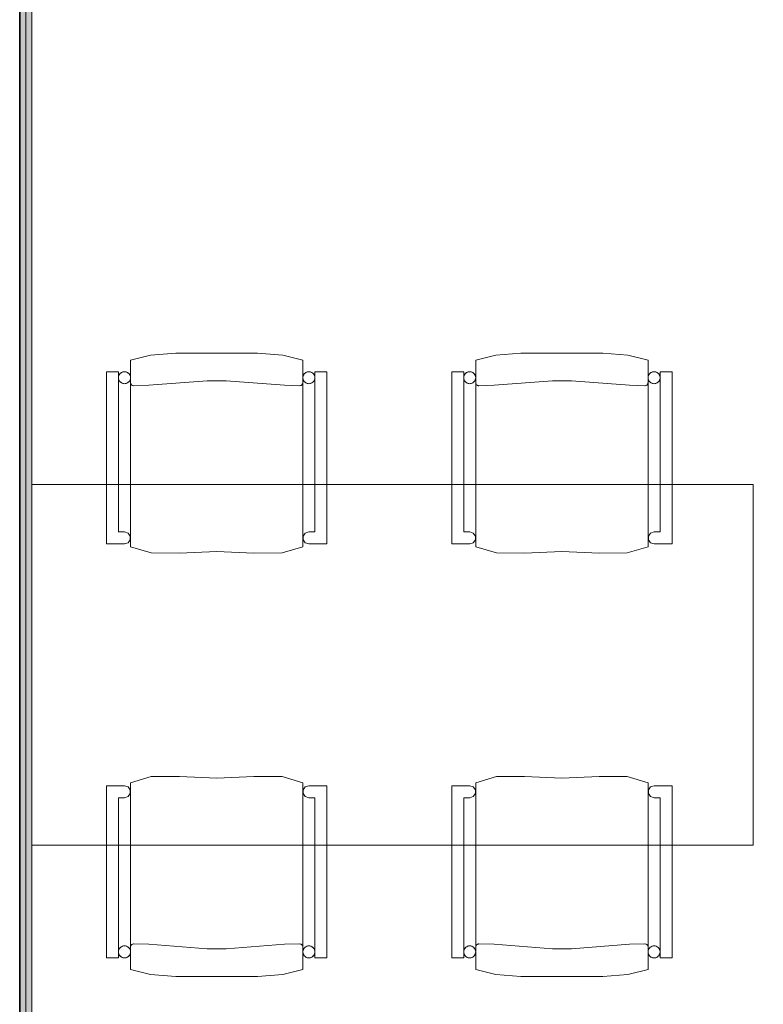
# Model space of a CAD drawing. Header units: metres. Extents: x -7.1 to 26.5, y -14.7 to 18.1.
# Tile 83 of 182: x 8.9 to 10.8, y 2.6 to 5. Entities that reach past the tile are written whole.
import ezdxf

# ---------------------------------------------------------------- set-up
doc = ezdxf.new("R2010")
doc.units = ezdxf.units.M
doc.linetypes.add('AUSGEZOGEN', pattern=[0])
for name, color, linetype in [('XR$1$015 Innenwände', 7, 'AUSGEZOGEN'), ('XR$1$015 Innenwände Schichttrennlinien', 7, 'AUSGEZOGEN'), ('XR$1$065 Möbel Einrichtung', 7, 'AUSGEZOGEN'), ('XR$1$080 Raumdefinitionen Kontur', 7, 'AUSGEZOGEN'), ('XR$3$015 Innenwände Bauteilschraffuren', 7, 'AUSGEZOGEN')]:
    doc.layers.add(name, color=color, linetype=linetype)

msp = doc.modelspace()

# ---------------------------------------------------------------- hatches: boundary and pattern name
at = {"layer": 'XR$3$015 Innenwände Bauteilschraffuren', "linetype": 'AUSGEZOGEN', "lineweight": 13, "true_color": 0x202020, "transparency": 33554687}
for points in [[(8.9018, 5.9035), (8.9018, -3.6465), (8.9168, -3.6465), (8.9168, 5.9035)], [(8.9168, 5.8885), (8.9168, -3.6465), (8.9318, -3.6465), (8.9318, 5.8885)]]:
    msp.add_hatch(color=250, dxfattribs=at).paths.add_polyline_path(points)

# ---------------------------------------------------------------- linework, layer by layer
at = {"layer": 'XR$1$015 Innenwände', "color": 7, "linetype": 'AUSGEZOGEN', "lineweight": 18, "transparency": 33554687}
msp.add_line((8.9318, -3.6465), (8.9318, 5.8885), dxfattribs=at)
at = {"layer": 'XR$1$015 Innenwände Schichttrennlinien', "color": 7, "linetype": 'AUSGEZOGEN', "lineweight": 35, "transparency": 33554687}
msp.add_line((8.9018, -3.6465), (8.9018, 5.9035), dxfattribs=at)
at = {"layer": 'XR$1$015 Innenwände Schichttrennlinien', "color": 7, "linetype": 'AUSGEZOGEN', "lineweight": 18, "transparency": 33554687}
msp.add_line((8.9168, -3.6465), (8.9168, 5.9035), dxfattribs=at)
at = {"layer": 'XR$1$065 Möbel Einrichtung', "color": 8, "linetype": 'AUSGEZOGEN', "lineweight": 13, "transparency": 33554687}
for p, q in [((9.2284, 4.1914), (9.1782, 4.1788)), ((9.1782, 4.1788), (9.1782, 3.713)), ((9.2911, 4.1964), (9.2284, 4.1914)), ((9.3932, 4.1964), (9.2911, 4.1964)), ((9.4952, 4.1964), (9.3932, 4.1964)), ((9.5579, 4.1914), (9.4952, 4.1964)), ((9.6082, 4.1788), (9.5579, 4.1914)), ((9.6082, 3.713), (9.6082, 4.1788)), ((10.0394, 4.1788), (10.0896, 4.1914)), ((10.0394, 3.713), (10.0394, 4.1788)), ((10.0896, 4.1914), (10.1523, 4.1964)), ((10.1523, 4.1964), (10.2544, 4.1964)), ((10.2544, 4.1964), (10.3564, 4.1964)), ((10.3564, 4.1964), (10.4191, 4.1914)), ((10.4191, 4.1914), (10.4694, 4.1788)), ((10.4694, 4.1788), (10.4694, 3.713)), ((9.1482, 4.1502), (9.1182, 4.1502)), ((9.1182, 4.1502), (9.1182, 3.7209)), ((9.1482, 3.7503), (9.1482, 4.1502)), ((9.6682, 4.1502), (9.6382, 4.1502)), ((9.6382, 4.1502), (9.6382, 3.7503)), ((9.6682, 3.7209), (9.6682, 4.1502)), ((9.9794, 3.7209), (9.9794, 4.1502)), ((9.9794, 4.1502), (10.0094, 4.1502)), ((10.0094, 4.1502), (10.0094, 3.7503)), ((10.4993, 3.7503), (10.4993, 4.1502)), ((10.4993, 4.1502), (10.5294, 4.1502)), ((10.5294, 4.1502), (10.5294, 3.7209)), ((9.1784, 4.1211), (9.1782, 4.1225)), ((9.1789, 4.1198), (9.1784, 4.1211)), ((9.1796, 4.1186), (9.1789, 4.1198)), ((9.1805, 4.1175), (9.1796, 4.1186)), ((9.1816, 4.1166), (9.1805, 4.1175)), ((9.1828, 4.1159), (9.1816, 4.1166)), ((9.1841, 4.1154), (9.1828, 4.1159)), ((9.1855, 4.1152), (9.1841, 4.1154)), ((9.1862, 4.1152), (9.1855, 4.1152)), ((9.2242, 4.1162), (9.1862, 4.1152)), ((9.3697, 4.1272), (9.2242, 4.1162)), ((9.4167, 4.1272), (9.3697, 4.1272)), ((9.5622, 4.1162), (9.4167, 4.1272)), ((9.6002, 4.1152), (9.5622, 4.1162)), ((9.6009, 4.1152), (9.6002, 4.1152)), ((9.6022, 4.1154), (9.6009, 4.1152)), ((9.6036, 4.1159), (9.6022, 4.1154)), ((9.6048, 4.1166), (9.6036, 4.1159)), ((9.6058, 4.1175), (9.6048, 4.1166)), ((9.6067, 4.1186), (9.6058, 4.1175)), ((9.6074, 4.1198), (9.6067, 4.1186)), ((10.0401, 4.1198), (10.0408, 4.1186)), ((10.0408, 4.1186), (10.0417, 4.1175)), ((10.0417, 4.1175), (10.0427, 4.1166)), ((10.0427, 4.1166), (10.044, 4.1159)), ((10.044, 4.1159), (10.0453, 4.1154)), ((10.0453, 4.1154), (10.0467, 4.1152)), ((10.0467, 4.1152), (10.0474, 4.1152)), ((10.0474, 4.1152), (10.0854, 4.1162)), ((10.0854, 4.1162), (10.2309, 4.1272)), ((10.2309, 4.1272), (10.2779, 4.1272)), ((10.2779, 4.1272), (10.4234, 4.1162)), ((10.4234, 4.1162), (10.4614, 4.1152)), ((10.4614, 4.1152), (10.4621, 4.1152)), ((10.4621, 4.1152), (10.4634, 4.1154)), ((10.4634, 4.1154), (10.4647, 4.1159)), ((10.4647, 4.1159), (10.466, 4.1166)), ((10.466, 4.1166), (10.467, 4.1175)), ((10.467, 4.1175), (10.4679, 4.1186)), ((10.4679, 4.1186), (10.4686, 4.1198)), ((10.4686, 4.1198), (10.4691, 4.1211)), ((10.4691, 4.1211), (10.4694, 4.1225)), ((8.9318, 3.8687), (10.7318, 3.8687)), ((8.9318, 2.9687), (8.9318, 3.8687)), ((10.7318, 3.8687), (10.7318, 2.9687)), ((9.1632, 3.7503), (9.1482, 3.7503)), ((9.172, 3.7475), (9.1632, 3.7503)), ((9.1774, 3.74), (9.172, 3.7475)), ((9.1774, 3.7307), (9.1774, 3.74)), ((9.6143, 3.7475), (9.6089, 3.74)), ((9.6089, 3.74), (9.6089, 3.7307)), ((9.6232, 3.7503), (9.6143, 3.7475)), ((9.6382, 3.7503), (9.6232, 3.7503)), ((10.0094, 3.7503), (10.0244, 3.7503)), ((10.0244, 3.7503), (10.0332, 3.7475)), ((10.0332, 3.7475), (10.0386, 3.74)), ((10.0386, 3.74), (10.0386, 3.7307)), ((10.4701, 3.74), (10.4755, 3.7475)), ((10.4701, 3.7307), (10.4701, 3.74)), ((10.4755, 3.7475), (10.4844, 3.7503)), ((10.4844, 3.7503), (10.4993, 3.7503)), ((9.1182, 3.7209), (9.1632, 3.7209)), ((9.1632, 3.7209), (9.172, 3.7232)), ((9.172, 3.7232), (9.1774, 3.7307)), ((9.1782, 3.713), (9.2301, 3.6977)), ((9.5562, 3.6977), (9.6082, 3.713)), ((9.6089, 3.7307), (9.6143, 3.7232)), ((9.6143, 3.7232), (9.6232, 3.7209)), ((9.6232, 3.7209), (9.6682, 3.7209)), ((10.0244, 3.7209), (9.9794, 3.7209)), ((10.0332, 3.7232), (10.0244, 3.7209)), ((10.0386, 3.7307), (10.0332, 3.7232)), ((10.0913, 3.6977), (10.0394, 3.713)), ((10.4694, 3.713), (10.4174, 3.6977)), ((10.4755, 3.7232), (10.4701, 3.7307)), ((10.4844, 3.7209), (10.4755, 3.7232)), ((10.5294, 3.7209), (10.4844, 3.7209)), ((9.2301, 3.6977), (9.3002, 3.6974)), ((9.3002, 3.6974), (9.3932, 3.7016)), ((9.3932, 3.7016), (9.4861, 3.6974)), ((9.4861, 3.6974), (9.5562, 3.6977)), ((10.1614, 3.6974), (10.0913, 3.6977)), ((10.2544, 3.7016), (10.1614, 3.6974)), ((10.3473, 3.6974), (10.2544, 3.7016)), ((10.4174, 3.6977), (10.3473, 3.6974)), ((9.1782, 3.1244), (9.2301, 3.1397)), ((9.1782, 2.6586), (9.1782, 3.1244)), ((9.2301, 3.1397), (9.3002, 3.14)), ((9.3002, 3.14), (9.3932, 3.1358)), ((9.3932, 3.1358), (9.4861, 3.14)), ((9.4861, 3.14), (9.5562, 3.1397)), ((9.5562, 3.1397), (9.6082, 3.1244)), ((9.6082, 3.1244), (9.6082, 2.6586)), ((10.0913, 3.1397), (10.0394, 3.1244)), ((10.0394, 3.1244), (10.0394, 2.6586)), ((10.1614, 3.14), (10.0913, 3.1397)), ((10.2544, 3.1358), (10.1614, 3.14)), ((10.3473, 3.14), (10.2544, 3.1358)), ((10.4174, 3.1397), (10.3473, 3.14)), ((10.4694, 3.1244), (10.4174, 3.1397)), ((10.4694, 2.6586), (10.4694, 3.1244)), ((9.1182, 3.1165), (9.1632, 3.1165)), ((9.1182, 2.6872), (9.1182, 3.1165)), ((9.1632, 3.1165), (9.172, 3.1142)), ((9.172, 3.1142), (9.1774, 3.1067)), ((9.1774, 3.0974), (9.172, 3.0899)), ((9.1774, 3.1067), (9.1774, 3.0974)), ((9.6089, 3.1067), (9.6143, 3.1142)), ((9.6089, 3.0974), (9.6089, 3.1067)), ((9.6143, 3.0899), (9.6089, 3.0974)), ((9.6143, 3.1142), (9.6232, 3.1165)), ((9.6232, 3.1165), (9.6682, 3.1165)), ((9.6682, 3.1165), (9.6682, 2.6872)), ((10.0244, 3.1165), (9.9794, 3.1165)), ((9.9794, 3.1165), (9.9794, 2.6872)), ((10.0332, 3.1142), (10.0244, 3.1165)), ((10.0386, 3.1067), (10.0332, 3.1142)), ((10.0332, 3.0899), (10.0386, 3.0974)), ((10.0386, 3.0974), (10.0386, 3.1067)), ((10.4755, 3.1142), (10.4701, 3.1067)), ((10.4701, 3.1067), (10.4701, 3.0974)), ((10.4701, 3.0974), (10.4755, 3.0899)), ((10.4844, 3.1165), (10.4755, 3.1142)), ((10.5294, 3.1165), (10.4844, 3.1165)), ((10.5294, 2.6872), (10.5294, 3.1165)), ((9.1632, 3.087), (9.1482, 3.087)), ((9.1482, 3.087), (9.1482, 2.6872)), ((9.172, 3.0899), (9.1632, 3.087)), ((9.6232, 3.087), (9.6143, 3.0899)), ((9.6382, 3.087), (9.6232, 3.087)), ((9.6382, 2.6872), (9.6382, 3.087)), ((10.0094, 3.087), (10.0244, 3.087)), ((10.0094, 2.6872), (10.0094, 3.087)), ((10.0244, 3.087), (10.0332, 3.0899)), ((10.4755, 3.0899), (10.4844, 3.087)), ((10.4844, 3.087), (10.4993, 3.087)), ((10.4993, 3.087), (10.4993, 2.6872)), ((10.7318, 2.9687), (8.9318, 2.9687)), ((9.1784, 2.7163), (9.1782, 2.7149)), ((9.1789, 2.7176), (9.1784, 2.7163)), ((9.1796, 2.7188), (9.1789, 2.7176)), ((9.1805, 2.7199), (9.1796, 2.7188)), ((9.1816, 2.7208), (9.1805, 2.7199)), ((9.1828, 2.7215), (9.1816, 2.7208)), ((9.1841, 2.7219), (9.1828, 2.7215)), ((9.1855, 2.7222), (9.1841, 2.7219)), ((9.1862, 2.7222), (9.1855, 2.7222)), ((9.2242, 2.7212), (9.1862, 2.7222)), ((9.3697, 2.7102), (9.2242, 2.7212)), ((9.4167, 2.7102), (9.3697, 2.7102)), ((9.5622, 2.7212), (9.4167, 2.7102)), ((9.6002, 2.7222), (9.5622, 2.7212)), ((9.6009, 2.7222), (9.6002, 2.7222)), ((9.6022, 2.7219), (9.6009, 2.7222)), ((9.6036, 2.7215), (9.6022, 2.7219)), ((9.6048, 2.7208), (9.6036, 2.7215)), ((9.6058, 2.7199), (9.6048, 2.7208)), ((9.6067, 2.7188), (9.6058, 2.7199)), ((9.6074, 2.7176), (9.6067, 2.7188)), ((10.0401, 2.7176), (10.0408, 2.7188)), ((10.0408, 2.7188), (10.0417, 2.7199)), ((10.0417, 2.7199), (10.0427, 2.7208)), ((10.0427, 2.7208), (10.044, 2.7215)), ((10.044, 2.7215), (10.0453, 2.7219)), ((10.0453, 2.7219), (10.0467, 2.7222)), ((10.0467, 2.7222), (10.0474, 2.7222)), ((10.0474, 2.7222), (10.0854, 2.7212)), ((10.0854, 2.7212), (10.2309, 2.7102)), ((10.2309, 2.7102), (10.2779, 2.7102)), ((10.2779, 2.7102), (10.4234, 2.7212)), ((10.4234, 2.7212), (10.4614, 2.7222)), ((10.4614, 2.7222), (10.4621, 2.7222)), ((10.4621, 2.7222), (10.4634, 2.7219)), ((10.4634, 2.7219), (10.4647, 2.7215)), ((10.4647, 2.7215), (10.466, 2.7208)), ((10.466, 2.7208), (10.467, 2.7199)), ((10.467, 2.7199), (10.4679, 2.7188)), ((10.4679, 2.7188), (10.4686, 2.7176)), ((10.4686, 2.7176), (10.4691, 2.7163)), ((10.4691, 2.7163), (10.4694, 2.7149)), ((9.1482, 2.6872), (9.1182, 2.6872)), ((9.6682, 2.6872), (9.6382, 2.6872)), ((9.9794, 2.6872), (10.0094, 2.6872)), ((10.4993, 2.6872), (10.5294, 2.6872)), ((9.2284, 2.646), (9.1782, 2.6586)), ((9.6082, 2.6586), (9.5579, 2.646)), ((10.0394, 2.6586), (10.0896, 2.646)), ((10.4191, 2.646), (10.4694, 2.6586)), ((9.2911, 2.6409), (9.2284, 2.646)), ((9.3932, 2.6409), (9.2911, 2.6409)), ((9.4952, 2.6409), (9.3932, 2.6409)), ((9.5579, 2.646), (9.4952, 2.6409)), ((10.0896, 2.646), (10.1523, 2.6409)), ((10.1523, 2.6409), (10.2544, 2.6409)), ((10.2544, 2.6409), (10.3564, 2.6409)), ((10.3564, 2.6409), (10.4191, 2.646))]:
    msp.add_line(p, q, dxfattribs=at)
for points in [[(9.1782, 3.713), (9.2301, 3.6977), (9.3002, 3.6974), (9.3932, 3.7016), (9.4861, 3.6974), (9.5562, 3.6977), (9.6082, 3.713), (9.6082, 4.1788), (9.5579, 4.1914), (9.4952, 4.1964), (9.3932, 4.1964), (9.2911, 4.1964), (9.2284, 4.1914), (9.1782, 4.1788), (9.1782, 3.713)], [(10.4694, 3.713), (10.4174, 3.6977), (10.3473, 3.6974), (10.2544, 3.7016), (10.1614, 3.6974), (10.0913, 3.6977), (10.0394, 3.713), (10.0394, 4.1788), (10.0896, 4.1914), (10.1523, 4.1964), (10.2544, 4.1964), (10.3564, 4.1964), (10.4191, 4.1914), (10.4694, 4.1788), (10.4694, 3.713)], [(9.1182, 3.7209), (9.1632, 3.7209), (9.172, 3.7232), (9.1774, 3.7307), (9.1774, 3.74), (9.172, 3.7475), (9.1632, 3.7503), (9.1482, 3.7503), (9.1482, 4.1502), (9.1182, 4.1502), (9.1182, 3.7209)], [(9.1632, 4.1502), (9.1606, 4.15), (9.158, 4.1493), (9.1557, 4.1482), (9.1535, 4.1467), (9.1517, 4.1448), (9.1502, 4.1427), (9.1491, 4.1403), (9.1484, 4.1378), (9.1482, 4.1352), (9.1484, 4.1326), (9.1491, 4.1301), (9.1502, 4.1277), (9.1517, 4.1256), (9.1535, 4.1237), (9.1557, 4.1222), (9.158, 4.1211), (9.1606, 4.1204), (9.1632, 4.1202), (9.1658, 4.1204), (9.1683, 4.1211), (9.1707, 4.1222), (9.1728, 4.1237), (9.1746, 4.1256), (9.1761, 4.1277), (9.1773, 4.1301), (9.1779, 4.1326), (9.1782, 4.1352), (9.1779, 4.1378), (9.1773, 4.1403), (9.1761, 4.1427), (9.1746, 4.1448), (9.1728, 4.1467), (9.1707, 4.1482), (9.1683, 4.1493), (9.1658, 4.15), (9.1632, 4.1502)], [(9.6232, 4.1502), (9.6206, 4.15), (9.618, 4.1493), (9.6157, 4.1482), (9.6135, 4.1467), (9.6117, 4.1448), (9.6102, 4.1427), (9.6091, 4.1403), (9.6084, 4.1378), (9.6082, 4.1352), (9.6084, 4.1326), (9.6091, 4.1301), (9.6102, 4.1277), (9.6117, 4.1256), (9.6135, 4.1237), (9.6157, 4.1222), (9.618, 4.1211), (9.6206, 4.1204), (9.6232, 4.1202), (9.6258, 4.1204), (9.6283, 4.1211), (9.6307, 4.1222), (9.6328, 4.1237), (9.6346, 4.1256), (9.6361, 4.1277), (9.6373, 4.1301), (9.6379, 4.1326), (9.6382, 4.1352), (9.6379, 4.1378), (9.6373, 4.1403), (9.6361, 4.1427), (9.6346, 4.1448), (9.6328, 4.1467), (9.6307, 4.1482), (9.6283, 4.1493), (9.6258, 4.15), (9.6232, 4.1502)], [(9.6382, 3.7503), (9.6232, 3.7503), (9.6143, 3.7475), (9.6089, 3.74), (9.6089, 3.7307), (9.6143, 3.7232), (9.6232, 3.7209), (9.6682, 3.7209), (9.6682, 4.1502), (9.6382, 4.1502), (9.6382, 3.7503)], [(10.0094, 3.7503), (10.0244, 3.7503), (10.0332, 3.7475), (10.0386, 3.74), (10.0386, 3.7307), (10.0332, 3.7232), (10.0244, 3.7209), (9.9794, 3.7209), (9.9794, 4.1502), (10.0094, 4.1502), (10.0094, 3.7503)], [(10.0244, 4.1502), (10.027, 4.15), (10.0295, 4.1493), (10.0319, 4.1482), (10.034, 4.1467), (10.0358, 4.1448), (10.0373, 4.1427), (10.0384, 4.1403), (10.0391, 4.1378), (10.0394, 4.1352), (10.0391, 4.1326), (10.0384, 4.1301), (10.0373, 4.1277), (10.0358, 4.1256), (10.034, 4.1237), (10.0319, 4.1222), (10.0295, 4.1211), (10.027, 4.1204), (10.0244, 4.1202), (10.0217, 4.1204), (10.0192, 4.1211), (10.0169, 4.1222), (10.0147, 4.1237), (10.0129, 4.1256), (10.0114, 4.1277), (10.0103, 4.1301), (10.0096, 4.1326), (10.0094, 4.1352), (10.0096, 4.1378), (10.0103, 4.1403), (10.0114, 4.1427), (10.0129, 4.1448), (10.0147, 4.1467), (10.0169, 4.1482), (10.0192, 4.1493), (10.0217, 4.15), (10.0244, 4.1502)], [(10.4844, 4.1502), (10.487, 4.15), (10.4895, 4.1493), (10.4919, 4.1482), (10.494, 4.1467), (10.4958, 4.1448), (10.4973, 4.1427), (10.4984, 4.1403), (10.4991, 4.1378), (10.4994, 4.1352), (10.4991, 4.1326), (10.4984, 4.1301), (10.4973, 4.1277), (10.4958, 4.1256), (10.494, 4.1237), (10.4919, 4.1222), (10.4895, 4.1211), (10.487, 4.1204), (10.4844, 4.1202), (10.4817, 4.1204), (10.4792, 4.1211), (10.4769, 4.1222), (10.4747, 4.1237), (10.4729, 4.1256), (10.4714, 4.1277), (10.4703, 4.1301), (10.4696, 4.1326), (10.4694, 4.1352), (10.4696, 4.1378), (10.4703, 4.1403), (10.4714, 4.1427), (10.4729, 4.1448), (10.4747, 4.1467), (10.4769, 4.1482), (10.4792, 4.1493), (10.4817, 4.15), (10.4844, 4.1502)], [(10.5294, 3.7209), (10.4844, 3.7209), (10.4755, 3.7232), (10.4701, 3.7307), (10.4701, 3.74), (10.4755, 3.7475), (10.4844, 3.7503), (10.4993, 3.7503), (10.4993, 4.1502), (10.5294, 4.1502), (10.5294, 3.7209)], [(9.1782, 3.1244), (9.2301, 3.1397), (9.3002, 3.14), (9.3932, 3.1358), (9.4861, 3.14), (9.5562, 3.1397), (9.6082, 3.1244), (9.6082, 2.6586), (9.5579, 2.646), (9.4952, 2.6409), (9.3932, 2.6409), (9.2911, 2.6409), (9.2284, 2.646), (9.1782, 2.6586), (9.1782, 3.1244)], [(10.4694, 3.1244), (10.4174, 3.1397), (10.3473, 3.14), (10.2544, 3.1358), (10.1614, 3.14), (10.0913, 3.1397), (10.0394, 3.1244), (10.0394, 2.6586), (10.0896, 2.646), (10.1523, 2.6409), (10.2544, 2.6409), (10.3564, 2.6409), (10.4191, 2.646), (10.4694, 2.6586), (10.4694, 3.1244)], [(9.1182, 3.1165), (9.1632, 3.1165), (9.172, 3.1142), (9.1774, 3.1067), (9.1774, 3.0974), (9.172, 3.0899), (9.1632, 3.087), (9.1482, 3.087), (9.1482, 2.6872), (9.1182, 2.6872), (9.1182, 3.1165)], [(9.6382, 3.087), (9.6232, 3.087), (9.6143, 3.0899), (9.6089, 3.0974), (9.6089, 3.1067), (9.6143, 3.1142), (9.6232, 3.1165), (9.6682, 3.1165), (9.6682, 2.6872), (9.6382, 2.6872), (9.6382, 3.087)], [(10.0094, 3.087), (10.0244, 3.087), (10.0332, 3.0899), (10.0386, 3.0974), (10.0386, 3.1067), (10.0332, 3.1142), (10.0244, 3.1165), (9.9794, 3.1165), (9.9794, 2.6872), (10.0094, 2.6872), (10.0094, 3.087)], [(10.5294, 3.1165), (10.4844, 3.1165), (10.4755, 3.1142), (10.4701, 3.1067), (10.4701, 3.0974), (10.4755, 3.0899), (10.4844, 3.087), (10.4993, 3.087), (10.4993, 2.6872), (10.5294, 2.6872), (10.5294, 3.1165)], [(9.1632, 2.6872), (9.1606, 2.6874), (9.158, 2.6881), (9.1557, 2.6892), (9.1535, 2.6907), (9.1517, 2.6925), (9.1502, 2.6947), (9.1491, 2.6971), (9.1484, 2.6996), (9.1482, 2.7022), (9.1484, 2.7048), (9.1491, 2.7073), (9.1502, 2.7097), (9.1517, 2.7118), (9.1535, 2.7137), (9.1557, 2.7152), (9.158, 2.7163), (9.1606, 2.717), (9.1632, 2.7172), (9.1658, 2.717), (9.1683, 2.7163), (9.1707, 2.7152), (9.1728, 2.7137), (9.1746, 2.7118), (9.1761, 2.7097), (9.1773, 2.7073), (9.1779, 2.7048), (9.1782, 2.7022), (9.1779, 2.6996), (9.1773, 2.6971), (9.1761, 2.6947), (9.1746, 2.6925), (9.1728, 2.6907), (9.1707, 2.6892), (9.1683, 2.6881), (9.1658, 2.6874), (9.1632, 2.6872)], [(9.6232, 2.6872), (9.6206, 2.6874), (9.618, 2.6881), (9.6157, 2.6892), (9.6135, 2.6907), (9.6117, 2.6925), (9.6102, 2.6947), (9.6091, 2.6971), (9.6084, 2.6996), (9.6082, 2.7022), (9.6084, 2.7048), (9.6091, 2.7073), (9.6102, 2.7097), (9.6117, 2.7118), (9.6135, 2.7137), (9.6157, 2.7152), (9.618, 2.7163), (9.6206, 2.717), (9.6232, 2.7172), (9.6258, 2.717), (9.6283, 2.7163), (9.6307, 2.7152), (9.6328, 2.7137), (9.6346, 2.7118), (9.6361, 2.7097), (9.6373, 2.7073), (9.6379, 2.7048), (9.6382, 2.7022), (9.6379, 2.6996), (9.6373, 2.6971), (9.6361, 2.6947), (9.6346, 2.6925), (9.6328, 2.6907), (9.6307, 2.6892), (9.6283, 2.6881), (9.6258, 2.6874), (9.6232, 2.6872)], [(10.0244, 2.6872), (10.027, 2.6874), (10.0295, 2.6881), (10.0319, 2.6892), (10.034, 2.6907), (10.0358, 2.6925), (10.0373, 2.6947), (10.0384, 2.6971), (10.0391, 2.6996), (10.0394, 2.7022), (10.0391, 2.7048), (10.0384, 2.7073), (10.0373, 2.7097), (10.0358, 2.7118), (10.034, 2.7137), (10.0319, 2.7152), (10.0295, 2.7163), (10.027, 2.717), (10.0244, 2.7172), (10.0217, 2.717), (10.0192, 2.7163), (10.0169, 2.7152), (10.0147, 2.7137), (10.0129, 2.7118), (10.0114, 2.7097), (10.0103, 2.7073), (10.0096, 2.7048), (10.0094, 2.7022), (10.0096, 2.6996), (10.0103, 2.6971), (10.0114, 2.6947), (10.0129, 2.6925), (10.0147, 2.6907), (10.0169, 2.6892), (10.0192, 2.6881), (10.0217, 2.6874), (10.0244, 2.6872)], [(10.4844, 2.6872), (10.487, 2.6874), (10.4895, 2.6881), (10.4919, 2.6892), (10.494, 2.6907), (10.4958, 2.6925), (10.4973, 2.6947), (10.4984, 2.6971), (10.4991, 2.6996), (10.4994, 2.7022), (10.4991, 2.7048), (10.4984, 2.7073), (10.4973, 2.7097), (10.4958, 2.7118), (10.494, 2.7137), (10.4919, 2.7152), (10.4895, 2.7163), (10.487, 2.717), (10.4844, 2.7172), (10.4817, 2.717), (10.4792, 2.7163), (10.4769, 2.7152), (10.4747, 2.7137), (10.4729, 2.7118), (10.4714, 2.7097), (10.4703, 2.7073), (10.4696, 2.7048), (10.4694, 2.7022), (10.4696, 2.6996), (10.4703, 2.6971), (10.4714, 2.6947), (10.4729, 2.6925), (10.4747, 2.6907), (10.4769, 2.6892), (10.4792, 2.6881), (10.4817, 2.6874), (10.4844, 2.6872)]]:
    msp.add_lwpolyline(points, close=True, dxfattribs=at)
for points in [[(9.1632, 4.1502), (9.1611, 4.15), (9.1591, 4.1496), (9.1572, 4.1489), (9.1554, 4.148), (9.1537, 4.1468), (9.1522, 4.1454), (9.1509, 4.1438), (9.1498, 4.1421), (9.149, 4.1402), (9.1485, 4.1382), (9.1482, 4.1362), (9.1482, 4.1342), (9.1485, 4.1321), (9.149, 4.1302), (9.1498, 4.1283), (9.1509, 4.1265), (9.1522, 4.125), (9.1537, 4.1236), (9.1554, 4.1224), (9.1572, 4.1214), (9.1591, 4.1208), (9.1611, 4.1203), (9.1632, 4.1202)], [(9.1632, 4.1202), (9.1652, 4.1203), (9.1672, 4.1208), (9.1691, 4.1214), (9.171, 4.1224), (9.1726, 4.1236), (9.1741, 4.125), (9.1754, 4.1265), (9.1765, 4.1283), (9.1773, 4.1302), (9.1778, 4.1321), (9.1781, 4.1342), (9.1781, 4.1362), (9.1778, 4.1382), (9.1773, 4.1402), (9.1765, 4.1421), (9.1754, 4.1438), (9.1741, 4.1454), (9.1726, 4.1468), (9.171, 4.148), (9.1691, 4.1489), (9.1672, 4.1496), (9.1652, 4.15), (9.1632, 4.1502)], [(9.6232, 4.1502), (9.6211, 4.15), (9.6191, 4.1496), (9.6172, 4.1489), (9.6154, 4.148), (9.6137, 4.1468), (9.6122, 4.1454), (9.6109, 4.1438), (9.6098, 4.1421), (9.609, 4.1402), (9.6085, 4.1382), (9.6082, 4.1362), (9.6082, 4.1342), (9.6085, 4.1321), (9.609, 4.1302), (9.6098, 4.1283), (9.6109, 4.1265), (9.6122, 4.125), (9.6137, 4.1236), (9.6154, 4.1224), (9.6172, 4.1214), (9.6191, 4.1208), (9.6211, 4.1203), (9.6232, 4.1202)], [(9.6232, 4.1202), (9.6252, 4.1203), (9.6272, 4.1208), (9.6291, 4.1214), (9.631, 4.1224), (9.6326, 4.1236), (9.6341, 4.125), (9.6354, 4.1265), (9.6365, 4.1283), (9.6373, 4.1302), (9.6378, 4.1321), (9.6381, 4.1342), (9.6381, 4.1362), (9.6378, 4.1382), (9.6373, 4.1402), (9.6365, 4.1421), (9.6354, 4.1438), (9.6341, 4.1454), (9.6326, 4.1468), (9.631, 4.148), (9.6291, 4.1489), (9.6272, 4.1496), (9.6252, 4.15), (9.6232, 4.1502)], [(10.0244, 4.1502), (10.0223, 4.15), (10.0203, 4.1496), (10.0184, 4.1489), (10.0166, 4.148), (10.0149, 4.1468), (10.0134, 4.1454), (10.0121, 4.1438), (10.011, 4.1421), (10.0102, 4.1402), (10.0097, 4.1382), (10.0094, 4.1362), (10.0094, 4.1342), (10.0097, 4.1321), (10.0102, 4.1302), (10.011, 4.1283), (10.0121, 4.1265), (10.0134, 4.125), (10.0149, 4.1236), (10.0166, 4.1224), (10.0184, 4.1214), (10.0203, 4.1208), (10.0223, 4.1203), (10.0244, 4.1202)], [(10.0244, 4.1202), (10.0264, 4.1203), (10.0284, 4.1208), (10.0303, 4.1214), (10.0321, 4.1224), (10.0338, 4.1236), (10.0353, 4.125), (10.0366, 4.1265), (10.0377, 4.1283), (10.0385, 4.1302), (10.039, 4.1321), (10.0393, 4.1342), (10.0393, 4.1362), (10.039, 4.1382), (10.0385, 4.1402), (10.0377, 4.1421), (10.0366, 4.1438), (10.0353, 4.1454), (10.0338, 4.1468), (10.0321, 4.148), (10.0303, 4.1489), (10.0284, 4.1496), (10.0264, 4.15), (10.0244, 4.1502)], [(10.4844, 4.1502), (10.4823, 4.15), (10.4803, 4.1496), (10.4784, 4.1489), (10.4766, 4.148), (10.4749, 4.1468), (10.4734, 4.1454), (10.4721, 4.1438), (10.471, 4.1421), (10.4702, 4.1402), (10.4697, 4.1382), (10.4694, 4.1362), (10.4694, 4.1342), (10.4697, 4.1321), (10.4702, 4.1302), (10.471, 4.1283), (10.4721, 4.1265), (10.4734, 4.125), (10.4749, 4.1236), (10.4766, 4.1224), (10.4784, 4.1214), (10.4803, 4.1208), (10.4823, 4.1203), (10.4844, 4.1202)], [(10.4844, 4.1202), (10.4864, 4.1203), (10.4884, 4.1208), (10.4903, 4.1214), (10.4921, 4.1224), (10.4938, 4.1236), (10.4953, 4.125), (10.4966, 4.1265), (10.4977, 4.1283), (10.4985, 4.1302), (10.499, 4.1321), (10.4993, 4.1342), (10.4993, 4.1362), (10.499, 4.1382), (10.4985, 4.1402), (10.4977, 4.1421), (10.4966, 4.1438), (10.4953, 4.1454), (10.4938, 4.1468), (10.4921, 4.148), (10.4903, 4.1489), (10.4884, 4.1496), (10.4864, 4.15), (10.4844, 4.1502)], [(9.1632, 2.7172), (9.1611, 2.717), (9.1591, 2.7166), (9.1572, 2.7159), (9.1554, 2.715), (9.1537, 2.7138), (9.1522, 2.7124), (9.1509, 2.7108), (9.1498, 2.7091), (9.149, 2.7072), (9.1485, 2.7052), (9.1482, 2.7032), (9.1482, 2.7012), (9.1485, 2.6991), (9.149, 2.6972), (9.1498, 2.6953), (9.1509, 2.6935), (9.1522, 2.692), (9.1537, 2.6906), (9.1554, 2.6894), (9.1572, 2.6884), (9.1591, 2.6877), (9.1611, 2.6873), (9.1632, 2.6872)], [(9.1632, 2.6872), (9.1652, 2.6873), (9.1672, 2.6877), (9.1691, 2.6884), (9.171, 2.6894), (9.1726, 2.6906), (9.1741, 2.692), (9.1754, 2.6935), (9.1765, 2.6953), (9.1773, 2.6972), (9.1778, 2.6991), (9.1781, 2.7012), (9.1781, 2.7032), (9.1778, 2.7052), (9.1773, 2.7072), (9.1765, 2.7091), (9.1754, 2.7108), (9.1741, 2.7124), (9.1726, 2.7138), (9.171, 2.715), (9.1691, 2.7159), (9.1672, 2.7166), (9.1652, 2.717), (9.1632, 2.7172)], [(9.6232, 2.7172), (9.6211, 2.717), (9.6191, 2.7166), (9.6172, 2.7159), (9.6154, 2.715), (9.6137, 2.7138), (9.6122, 2.7124), (9.6109, 2.7108), (9.6098, 2.7091), (9.609, 2.7072), (9.6085, 2.7052), (9.6082, 2.7032), (9.6082, 2.7012), (9.6085, 2.6991), (9.609, 2.6972), (9.6098, 2.6953), (9.6109, 2.6935), (9.6122, 2.692), (9.6137, 2.6906), (9.6154, 2.6894), (9.6172, 2.6884), (9.6191, 2.6877), (9.6211, 2.6873), (9.6232, 2.6872)], [(9.6232, 2.6872), (9.6252, 2.6873), (9.6272, 2.6877), (9.6291, 2.6884), (9.631, 2.6894), (9.6326, 2.6906), (9.6341, 2.692), (9.6354, 2.6935), (9.6365, 2.6953), (9.6373, 2.6972), (9.6378, 2.6991), (9.6381, 2.7012), (9.6381, 2.7032), (9.6378, 2.7052), (9.6373, 2.7072), (9.6365, 2.7091), (9.6354, 2.7108), (9.6341, 2.7124), (9.6326, 2.7138), (9.631, 2.715), (9.6291, 2.7159), (9.6272, 2.7166), (9.6252, 2.717), (9.6232, 2.7172)], [(10.0244, 2.7172), (10.0223, 2.717), (10.0203, 2.7166), (10.0184, 2.7159), (10.0166, 2.715), (10.0149, 2.7138), (10.0134, 2.7124), (10.0121, 2.7108), (10.011, 2.7091), (10.0102, 2.7072), (10.0097, 2.7052), (10.0094, 2.7032), (10.0094, 2.7012), (10.0097, 2.6991), (10.0102, 2.6972), (10.011, 2.6953), (10.0121, 2.6935), (10.0134, 2.692), (10.0149, 2.6906), (10.0166, 2.6894), (10.0184, 2.6884), (10.0203, 2.6877), (10.0223, 2.6873), (10.0244, 2.6872)], [(10.0244, 2.6872), (10.0264, 2.6873), (10.0284, 2.6877), (10.0303, 2.6884), (10.0321, 2.6894), (10.0338, 2.6906), (10.0353, 2.692), (10.0366, 2.6935), (10.0377, 2.6953), (10.0385, 2.6972), (10.039, 2.6991), (10.0393, 2.7012), (10.0393, 2.7032), (10.039, 2.7052), (10.0385, 2.7072), (10.0377, 2.7091), (10.0366, 2.7108), (10.0353, 2.7124), (10.0338, 2.7138), (10.0321, 2.715), (10.0303, 2.7159), (10.0284, 2.7166), (10.0264, 2.717), (10.0244, 2.7172)], [(10.4844, 2.7172), (10.4823, 2.717), (10.4803, 2.7166), (10.4784, 2.7159), (10.4766, 2.715), (10.4749, 2.7138), (10.4734, 2.7124), (10.4721, 2.7108), (10.471, 2.7091), (10.4702, 2.7072), (10.4697, 2.7052), (10.4694, 2.7032), (10.4694, 2.7012), (10.4697, 2.6991), (10.4702, 2.6972), (10.471, 2.6953), (10.4721, 2.6935), (10.4734, 2.692), (10.4749, 2.6906), (10.4766, 2.6894), (10.4784, 2.6884), (10.4803, 2.6877), (10.4823, 2.6873), (10.4844, 2.6872)], [(10.4844, 2.6872), (10.4864, 2.6873), (10.4884, 2.6877), (10.4903, 2.6884), (10.4921, 2.6894), (10.4938, 2.6906), (10.4953, 2.692), (10.4966, 2.6935), (10.4977, 2.6953), (10.4985, 2.6972), (10.499, 2.6991), (10.4993, 2.7012), (10.4993, 2.7032), (10.499, 2.7052), (10.4985, 2.7072), (10.4977, 2.7091), (10.4966, 2.7108), (10.4953, 2.7124), (10.4938, 2.7138), (10.4921, 2.715), (10.4903, 2.7159), (10.4884, 2.7166), (10.4864, 2.717), (10.4844, 2.7172)]]:
    msp.add_lwpolyline(points, dxfattribs=at)
at = {"layer": 'XR$1$080 Raumdefinitionen Kontur', "color": 8, "linetype": 'AUSGEZOGEN', "lineweight": 13, "transparency": 33554687}
msp.add_lwpolyline([(12.2018, 5.8885), (8.9318, 5.8885), (8.9318, -3.6444), (12.7518, -3.6444), (12.7518, 0.5735), (13.9518, 0.5735), (13.9518, 5.8885), (12.2018, 5.8885)], close=True, dxfattribs=at)

doc.saveas('drawing.dxf')
